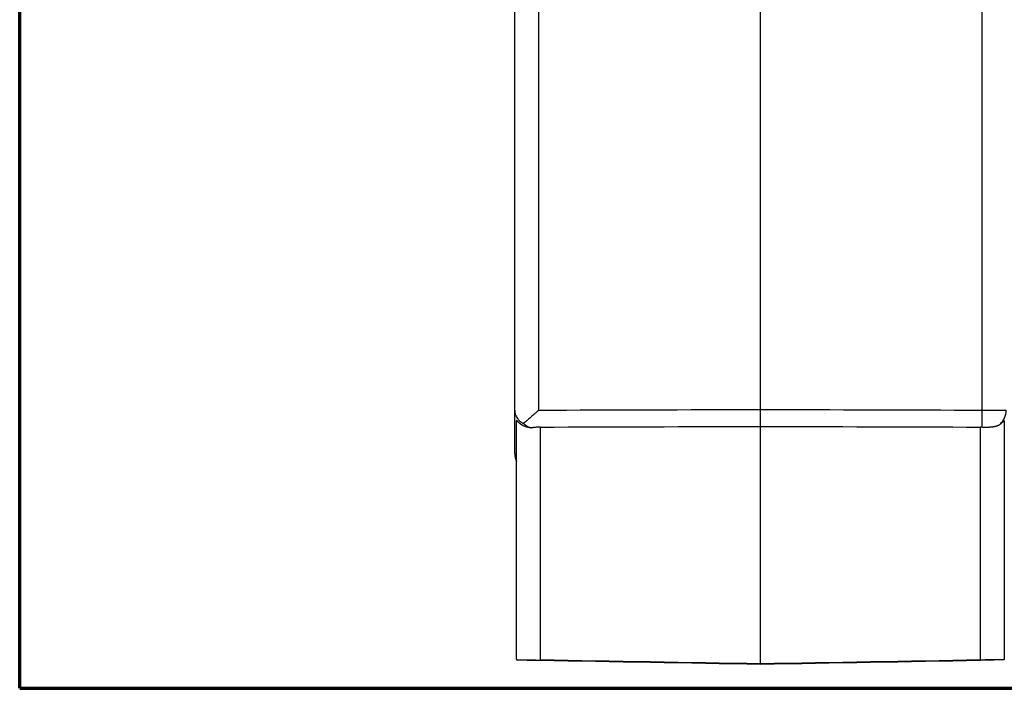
# Model space of a CAD drawing. Header units: millimetres. Extents: x 20 to 400, y 20 to 277.
# Tile 13 of 19: x 212 to 273, y 107 to 148. Entities that reach past the tile are written whole.
import ezdxf

# ---------------------------------------------------------------- set-up
doc = ezdxf.new("R2010")
doc.units = ezdxf.units.MM
doc.layers.add('1', color=7, linetype='Continuous', true_color=0xffffff)

msp = doc.modelspace()

# ---------------------------------------------------------------- linework, layer by layer
at = {"layer": '1', "color": 8, "linetype": 'Continuous', "lineweight": 70}
for q in [(212.5, 189.667), (303.75, 107.333)]:
    msp.add_line((212.5, 107.333), q, dxfattribs=at)
at = {"layer": '1', "color": 18, "linetype": 'Continuous', "lineweight": 25}
for p, q in [((244.455, 124.462), (244.455, 156.233)), ((258.109, 124.505), (258.109, 156.19)), ((258.109, 124.505), (258.109, 156.19)), ((271.764, 124.462), (271.764, 156.233)), ((244.57, 109.072), (244.57, 123.418)), ((258.109, 110.229), (258.109, 123.461)), ((258.109, 110.229), (258.109, 123.461)), ((258.109, 108.833), (258.109, 108.825)), ((258.109, 108.825), (258.109, 108.825))]:
    msp.add_line(p, q, dxfattribs=at)
msp.add_arc((244.181, 121.787), 1.2, 180, 205.33832, dxfattribs=at)
for centre, major_axis, ratio, start_param, end_param in [((271.743, 124.5), (-0.004, -1.2), 0.017561, 0.443486, 1.538991), ((272.038, 124.447), (-1.2, 0), 0.984674, 2.34581, 3.141593)]:
    msp.add_ellipse(centre, major_axis=major_axis, ratio=ratio, start_param=start_param, end_param=end_param, dxfattribs=at)
for points, degree in [([(242.981, 124.447), (242.981, 140.342), (242.981, 156.225)], 2), ([(244.455, 124.462), (249.006, 124.476), (253.558, 124.491), (258.109, 124.505)], 3), ([(258.109, 123.461), (258.109, 123.532), (258.109, 123.748), (258.109, 124.025), (258.109, 124.34), (258.109, 124.505)], 2), ([(258.109, 124.505), (262.661, 124.491), (267.212, 124.476), (271.764, 124.462)], 3), ([(243.096, 109.097), (243.096, 116.445), (243.096, 123.809)], 2), ([(273.122, 123.809), (273.122, 116.445), (273.122, 109.097)], 2), ([(244.57, 123.418), (244.537, 123.418), (244.503, 123.417), (244.47, 123.416)], 3), ([(244.57, 123.418), (249.083, 123.432), (253.596, 123.447), (258.109, 123.461)], 3), ([(258.109, 123.461), (262.622, 123.447), (267.135, 123.432), (271.648, 123.418)], 3), ([(271.749, 123.416), (271.715, 123.417), (271.682, 123.418), (271.648, 123.418)], 3), ([(258.109, 108.836), (258.109, 109.532), (258.109, 110.229)], 2), ([(258.109, 108.836), (258.109, 109.3), (258.109, 109.765), (258.109, 110.229)], 3), ([(258.109, 108.836), (253.596, 108.914), (249.083, 108.993), (244.57, 109.072)], 3), ([(244.57, 109.061), (249.083, 108.982), (253.596, 108.903), (258.109, 108.825)], 3), ([(271.648, 109.072), (267.135, 108.993), (262.622, 108.914), (258.109, 108.836)], 3), ([(258.109, 108.825), (262.622, 108.903), (267.135, 108.982), (271.648, 109.061)], 3)]:
    msp.add_open_spline(points, degree=degree, dxfattribs=at)
for points, degree, knots in [([(242.981, 121.787), (242.981, 121.788), (242.981, 123.097), (242.981, 124.447)], 2, [0, 0, 0, 0.491521, 1, 1, 1]), ([(242.981, 124.447), (242.981, 124.437), (242.981, 124.427), (242.982, 124.408), (242.983, 124.38), (242.986, 124.351), (242.992, 124.313), (242.995, 124.294), (243.003, 124.256), (243.008, 124.237), (243.024, 124.181), (243.038, 124.144), (243.07, 124.072), (243.089, 124.036), (243.133, 123.966), (243.157, 123.932), (243.199, 123.881), (243.214, 123.865), (243.244, 123.833), (243.26, 123.817), (243.31, 123.771), (243.346, 123.741), (243.405, 123.699), (243.436, 123.679), (243.468, 123.66), (243.49, 123.647), (243.501, 123.641), (243.513, 123.635)], 3, [0, 0, 0, 0, 0.03125, 0.03125, 0.0625, 0.125, 0.125, 0.1875, 0.1875, 0.25, 0.25, 0.375, 0.375, 0.5, 0.5, 0.625, 0.625, 0.6875, 0.6875, 0.75, 0.75, 0.875, 0.875, 0.9375, 0.96875, 0.96875, 1, 1, 1, 1]), ([(244.455, 124.462), (244.444, 124.453), (244.434, 124.444), (244.413, 124.425), (244.382, 124.397), (244.31, 124.333), (244.249, 124.278), (244.128, 124.169), (244.048, 124.098), (243.929, 123.993), (243.889, 123.958), (243.83, 123.907), (243.811, 123.89), (243.772, 123.856), (243.753, 123.839), (243.657, 123.757), (243.583, 123.694), (243.513, 123.635)], 3, [0, 0, 0, 0, 0.03125, 0.03125, 0.0625, 0.125, 0.25, 0.25, 0.5, 0.5, 0.625, 0.625, 0.6875, 0.6875, 0.75, 0.75, 1, 1, 1, 1]), ([(258.109, 123.461), (258.109, 123.463), (258.109, 123.468), (258.109, 123.476), (258.109, 123.483), (258.109, 123.491), (258.109, 123.499), (258.109, 123.507), (258.109, 123.515), (258.109, 123.524), (258.109, 123.532), (258.109, 123.541), (258.109, 123.55), (258.109, 123.559), (258.109, 123.568), (258.109, 123.578), (258.109, 123.587), (258.109, 123.597), (258.109, 123.607), (258.109, 123.617), (258.109, 123.627), (258.109, 123.637), (258.109, 123.648), (258.109, 123.658), (258.109, 123.669), (258.109, 123.68), (258.109, 123.69), (258.109, 123.701), (258.109, 123.712), (258.109, 123.723), (258.109, 123.735), (258.109, 123.746), (258.109, 123.757), (258.109, 123.769), (258.109, 123.78), (258.109, 123.792), (258.109, 123.804), (258.109, 123.815), (258.109, 123.827), (258.109, 123.839), (258.109, 123.851), (258.109, 123.863), (258.109, 123.875), (258.109, 123.887), (258.109, 123.899), (258.109, 123.911), (258.109, 123.923), (258.109, 123.935), (258.109, 123.948), (258.109, 123.96), (258.109, 123.972), (258.109, 123.984), (258.109, 123.996), (258.109, 124.008), (258.109, 124.021), (258.109, 124.033), (258.109, 124.045), (258.109, 124.057), (258.109, 124.069), (258.109, 124.081), (258.109, 124.093), (258.109, 124.105), (258.109, 124.118), (258.109, 124.13), (258.109, 124.142), (258.109, 124.153), (258.109, 124.165), (258.109, 124.177), (258.109, 124.189), (258.109, 124.201), (258.109, 124.213), (258.109, 124.224), (258.109, 124.236), (258.109, 124.247), (258.109, 124.259), (258.109, 124.27), (258.109, 124.282), (258.109, 124.293), (258.109, 124.304), (258.109, 124.316), (258.109, 124.327), (258.109, 124.338), (258.109, 124.349), (258.109, 124.36), (258.109, 124.371), (258.109, 124.382), (258.109, 124.392), (258.109, 124.403), (258.109, 124.413), (258.109, 124.424), (258.109, 124.434), (258.109, 124.445), (258.109, 124.455), (258.109, 124.465), (258.109, 124.475), (258.109, 124.485), (258.109, 124.495), (258.109, 124.502), (258.109, 124.505)], 3, [0, 0, 0, 0, 0.012472, 0.024933, 0.03738, 0.049814, 0.062232, 0.074632, 0.087015, 0.099377, 0.111719, 0.124038, 0.136333, 0.148604, 0.160848, 0.173064, 0.185252, 0.197409, 0.209536, 0.221629, 0.233689, 0.245714, 0.257703, 0.269655, 0.281568, 0.293442, 0.305276, 0.317068, 0.328817, 0.340523, 0.352184, 0.363799, 0.375368, 0.386889, 0.398362, 0.409786, 0.42116, 0.432482, 0.443753, 0.454971, 0.466136, 0.477247, 0.488303, 0.499303, 0.510247, 0.521134, 0.531964, 0.542736, 0.553449, 0.564103, 0.574697, 0.58523, 0.595703, 0.606115, 0.616465, 0.626753, 0.636979, 0.647141, 0.65724, 0.667276, 0.677248, 0.687155, 0.696999, 0.706777, 0.71649, 0.726138, 0.735721, 0.745238, 0.75469, 0.764075, 0.773395, 0.782648, 0.791835, 0.800956, 0.81001, 0.818998, 0.82792, 0.836775, 0.845564, 0.854286, 0.862941, 0.87153, 0.880053, 0.88851, 0.8969, 0.905224, 0.913482, 0.921674, 0.929801, 0.937861, 0.945856, 0.953786, 0.96165, 0.96945, 0.977184, 0.984854, 0.992459, 1, 1, 1, 1]), ([(271.764, 124.462), (271.77, 124.462), (271.783, 124.462), (271.802, 124.462), (271.82, 124.462), (271.839, 124.462), (271.858, 124.462), (271.877, 124.462), (271.896, 124.462), (271.915, 124.462), (271.934, 124.462), (271.953, 124.462), (271.972, 124.462), (271.992, 124.462), (272.011, 124.462), (272.03, 124.462), (272.049, 124.462), (272.068, 124.462), (272.087, 124.462), (272.106, 124.461), (272.125, 124.461), (272.144, 124.461), (272.163, 124.461), (272.182, 124.461), (272.201, 124.461), (272.22, 124.461), (272.239, 124.461), (272.258, 124.461), (272.276, 124.461), (272.295, 124.461), (272.314, 124.461), (272.332, 124.461), (272.351, 124.46), (272.369, 124.46), (272.388, 124.46), (272.406, 124.46), (272.424, 124.46), (272.443, 124.46), (272.461, 124.46), (272.479, 124.46), (272.497, 124.46), (272.514, 124.46), (272.532, 124.459), (272.55, 124.459), (272.567, 124.459), (272.584, 124.459), (272.602, 124.459), (272.619, 124.459), (272.636, 124.459), (272.653, 124.459), (272.669, 124.458), (272.686, 124.458), (272.702, 124.458), (272.718, 124.458), (272.734, 124.458), (272.75, 124.458), (272.766, 124.458), (272.782, 124.457), (272.797, 124.457), (272.812, 124.457), (272.826, 124.457), (272.84, 124.457), (272.855, 124.457), (272.869, 124.456), (272.883, 124.456), (272.898, 124.456), (272.912, 124.456), (272.926, 124.456), (272.941, 124.455), (272.955, 124.455), (272.969, 124.455), (272.984, 124.455), (272.998, 124.455), (273.012, 124.454), (273.025, 124.454), (273.039, 124.454), (273.052, 124.454), (273.066, 124.453), (273.079, 124.453), (273.091, 124.453), (273.104, 124.453), (273.116, 124.452), (273.127, 124.452), (273.138, 124.452), (273.149, 124.451), (273.16, 124.451), (273.169, 124.451), (273.179, 124.451), (273.187, 124.45), (273.196, 124.45), (273.203, 124.45), (273.21, 124.449), (273.216, 124.449), (273.222, 124.449), (273.227, 124.448), (273.231, 124.448), (273.234, 124.448), (273.236, 124.447), (273.237, 124.447), (273.238, 124.447), (273.238, 124.447)], 3, [0, 0, 0, 0, 0.008065, 0.016152, 0.024259, 0.032387, 0.040537, 0.048707, 0.056898, 0.06511, 0.073344, 0.081598, 0.089873, 0.09817, 0.106487, 0.114826, 0.123185, 0.131565, 0.139967, 0.148389, 0.156833, 0.165298, 0.173783, 0.18229, 0.190818, 0.199366, 0.207936, 0.216527, 0.225139, 0.233772, 0.242426, 0.251101, 0.259797, 0.268514, 0.277253, 0.286012, 0.294792, 0.303594, 0.312416, 0.32126, 0.330125, 0.339011, 0.347917, 0.356845, 0.365794, 0.374765, 0.383756, 0.392768, 0.401802, 0.410856, 0.419932, 0.429028, 0.438146, 0.447285, 0.456445, 0.465626, 0.474829, 0.484052, 0.493297, 0.502562, 0.511249, 0.520129, 0.5292, 0.538464, 0.54792, 0.557569, 0.567409, 0.577442, 0.587667, 0.598085, 0.608694, 0.619496, 0.63049, 0.641676, 0.653055, 0.664626, 0.676389, 0.688344, 0.700491, 0.712831, 0.725363, 0.738088, 0.751004, 0.764113, 0.777414, 0.790907, 0.804593, 0.818471, 0.832541, 0.846803, 0.861257, 0.875904, 0.890743, 0.905775, 0.920998, 0.936414, 0.952022, 0.967823, 0.983815, 1, 1, 1, 1]), ([(243.341, 123.602), (243.338, 123.605), (243.331, 123.61), (243.321, 123.618), (243.311, 123.625), (243.301, 123.633), (243.291, 123.641), (243.282, 123.648), (243.273, 123.656), (243.264, 123.664), (243.255, 123.671), (243.247, 123.679), (243.236, 123.689), (243.224, 123.701), (243.21, 123.714), (243.197, 123.727), (243.184, 123.74), (243.173, 123.752), (243.161, 123.764), (243.149, 123.777), (243.137, 123.789), (243.128, 123.799), (243.12, 123.807), (243.114, 123.813), (243.109, 123.816), (243.106, 123.818), (243.103, 123.819), (243.101, 123.82), (243.099, 123.819), (243.098, 123.818), (243.097, 123.816), (243.096, 123.813), (243.096, 123.81), (243.096, 123.809)], 3, [0, 0, 0, 0, 0.022672, 0.045345, 0.068019, 0.090695, 0.113373, 0.136051, 0.158732, 0.181413, 0.204096, 0.226781, 0.249466, 0.291209, 0.332868, 0.374451, 0.415968, 0.457426, 0.498834, 0.554014, 0.606565, 0.65654, 0.704003, 0.749027, 0.777802, 0.806286, 0.834507, 0.862496, 0.890281, 0.917892, 0.945362, 0.97272, 1, 1, 1, 1]), ([(273.122, 123.809), (273.122, 123.81), (273.122, 123.811), (273.122, 123.813), (273.122, 123.815), (273.121, 123.816), (273.121, 123.817), (273.12, 123.818), (273.12, 123.819), (273.119, 123.819), (273.118, 123.819), (273.117, 123.819), (273.115, 123.819), (273.114, 123.819), (273.113, 123.818), (273.111, 123.817), (273.109, 123.816), (273.107, 123.815), (273.104, 123.812), (273.097, 123.806), (273.086, 123.795), (273.073, 123.78), (273.057, 123.763), (273.036, 123.741), (273.011, 123.716), (272.986, 123.692), (272.965, 123.673), (272.949, 123.659), (272.932, 123.645), (272.915, 123.631), (272.896, 123.617), (272.884, 123.607), (272.877, 123.602)], 3, [0, 0, 0, 0, 0.014431, 0.02888, 0.043352, 0.057853, 0.072386, 0.086956, 0.101569, 0.116228, 0.130938, 0.145705, 0.160531, 0.175421, 0.190381, 0.205414, 0.220524, 0.235716, 0.250993, 0.307615, 0.368101, 0.432586, 0.501185, 0.575926, 0.659022, 0.750522, 0.791976, 0.833479, 0.875033, 0.916637, 0.958293, 1, 1, 1, 1]), ([(244.012, 123.365), (243.941, 123.37), (243.874, 123.38), (243.778, 123.401), (243.747, 123.409), (243.686, 123.427), (243.657, 123.437), (243.572, 123.469), (243.52, 123.494), (243.424, 123.546), (243.381, 123.574), (243.341, 123.602)], 3, [0, 0, 0, 0, 0.25, 0.25, 0.375, 0.375, 0.5, 0.5, 0.75, 0.75, 1, 1, 1, 1]), ([(243.513, 123.635), (243.551, 123.603), (243.59, 123.574), (243.669, 123.52), (243.709, 123.495), (243.79, 123.45), (243.831, 123.43), (243.883, 123.407), (243.893, 123.403), (243.915, 123.394), (243.926, 123.39), (243.961, 123.378), (243.986, 123.371), (244.012, 123.365)], 3, [0, 0, 0, 0, 0.25, 0.25, 0.5, 0.5, 0.75, 0.75, 0.8125, 0.8125, 0.875, 0.875, 1, 1, 1, 1]), ([(244.47, 123.416), (244.39, 123.413), (244.312, 123.408), (244.197, 123.395), (244.16, 123.39), (244.104, 123.381), (244.085, 123.378), (244.049, 123.372), (244.03, 123.369), (244.012, 123.365)], 3, [0, 0, 0, 0, 0.5, 0.5, 0.75, 0.75, 0.875, 0.875, 1, 1, 1, 1]), ([(271.749, 123.416), (271.755, 123.416), (271.767, 123.416), (271.786, 123.415), (271.804, 123.415), (271.823, 123.414), (271.841, 123.414), (271.86, 123.413), (271.878, 123.413), (271.897, 123.413), (271.915, 123.413), (271.934, 123.413), (271.952, 123.413), (271.971, 123.413), (271.99, 123.413), (272.009, 123.413), (272.028, 123.414), (272.047, 123.414), (272.067, 123.415), (272.106, 123.416), (272.164, 123.418), (272.242, 123.423), (272.32, 123.43), (272.381, 123.437), (272.423, 123.443), (272.448, 123.447), (272.472, 123.451), (272.497, 123.455), (272.521, 123.46), (272.545, 123.465), (272.569, 123.471), (272.593, 123.477), (272.617, 123.483), (272.641, 123.49), (272.664, 123.497), (272.687, 123.505), (272.71, 123.513), (272.732, 123.522), (272.754, 123.532), (272.776, 123.542), (272.797, 123.553), (272.818, 123.564), (272.839, 123.576), (272.858, 123.589), (272.871, 123.598), (272.877, 123.602)], 3, [0, 0, 0, 0, 0.013624, 0.027188, 0.040712, 0.054213, 0.067709, 0.081218, 0.094758, 0.108347, 0.122002, 0.13574, 0.149578, 0.163535, 0.177626, 0.191868, 0.206279, 0.220874, 0.235671, 0.250686, 0.309484, 0.370306, 0.433778, 0.500453, 0.521517, 0.542824, 0.564381, 0.586196, 0.608273, 0.630619, 0.653237, 0.676132, 0.699309, 0.72277, 0.746518, 0.770556, 0.794885, 0.819506, 0.84442, 0.869626, 0.895125, 0.920914, 0.946992, 0.973355, 1, 1, 1, 1]), ([(243.096, 109.097), (243.096, 109.097), (243.106, 109.097), (243.134, 109.097), (243.145, 109.097), (243.166, 109.096), (243.174, 109.096), (243.19, 109.096), (243.199, 109.096), (243.245, 109.095), (243.29, 109.094), (243.369, 109.093), (243.398, 109.092), (243.46, 109.091), (243.492, 109.091), (243.594, 109.089), (243.668, 109.088), (243.768, 109.086), (243.789, 109.085), (243.831, 109.085), (243.852, 109.084), (243.916, 109.083), (244.003, 109.082), (244.094, 109.08), (244.163, 109.079), (244.186, 109.079), (244.233, 109.078), (244.257, 109.077), (244.377, 109.075), (244.473, 109.074), (244.57, 109.072)], 3, [0, 0, 0, 0, 0.125, 0.125, 0.1875, 0.1875, 0.21875, 0.21875, 0.25, 0.25, 0.375, 0.375, 0.4375, 0.4375, 0.5, 0.5, 0.625, 0.625, 0.65625, 0.65625, 0.6875, 0.6875, 0.75, 0.8125, 0.8125, 0.84375, 0.84375, 0.875, 0.875, 1, 1, 1, 1]), ([(243.096, 109.087), (243.096, 109.087), (243.099, 109.087), (243.108, 109.087), (243.115, 109.087), (243.143, 109.086), (243.171, 109.086), (243.217, 109.085), (243.227, 109.085), (243.247, 109.084), (243.258, 109.084), (243.292, 109.084), (243.341, 109.083), (243.398, 109.082), (243.444, 109.081), (243.46, 109.081), (243.492, 109.08), (243.509, 109.08), (243.594, 109.078), (243.668, 109.077), (243.788, 109.075), (243.83, 109.074), (243.916, 109.073), (243.959, 109.072), (244.093, 109.069), (244.185, 109.068), (244.304, 109.066), (244.328, 109.065), (244.377, 109.064), (244.401, 109.064), (244.473, 109.063), (244.522, 109.062), (244.57, 109.061)], 3, [0, 0, 0, 0, 0.062655, 0.062655, 0.125145, 0.125145, 0.250124, 0.250124, 0.281369, 0.281369, 0.312614, 0.312614, 0.375103, 0.437593, 0.437593, 0.468838, 0.468838, 0.500083, 0.500083, 0.625062, 0.625062, 0.687552, 0.687552, 0.750041, 0.750041, 0.875021, 0.875021, 0.906265, 0.906265, 0.93751, 0.93751, 1, 1, 1, 1]), ([(273.122, 109.097), (273.122, 109.097), (273.113, 109.097), (273.085, 109.097), (273.073, 109.097), (273.052, 109.096), (273.045, 109.096), (273.029, 109.096), (273.02, 109.096), (272.974, 109.095), (272.929, 109.094), (272.849, 109.093), (272.82, 109.092), (272.759, 109.091), (272.726, 109.091), (272.625, 109.089), (272.551, 109.088), (272.45, 109.086), (272.429, 109.085), (272.388, 109.085), (272.367, 109.084), (272.303, 109.083), (272.216, 109.082), (272.125, 109.08), (272.056, 109.079), (272.032, 109.079), (271.985, 109.078), (271.961, 109.077), (271.842, 109.075), (271.745, 109.074), (271.648, 109.072)], 3, [0, 0, 0, 0, 0.125, 0.125, 0.1875, 0.1875, 0.21875, 0.21875, 0.25, 0.25, 0.375, 0.375, 0.4375, 0.4375, 0.5, 0.5, 0.625, 0.625, 0.65625, 0.65625, 0.6875, 0.6875, 0.75, 0.8125, 0.8125, 0.84375, 0.84375, 0.875, 0.875, 1, 1, 1, 1]), ([(273.122, 109.087), (273.122, 109.087), (273.113, 109.087), (273.085, 109.086), (273.073, 109.086), (273.052, 109.086), (273.045, 109.086), (273.029, 109.085), (273.02, 109.085), (272.974, 109.084), (272.929, 109.084), (272.849, 109.082), (272.82, 109.082), (272.759, 109.081), (272.726, 109.08), (272.625, 109.078), (272.551, 109.077), (272.45, 109.075), (272.429, 109.075), (272.388, 109.074), (272.367, 109.074), (272.303, 109.073), (272.216, 109.071), (272.125, 109.069), (272.056, 109.068), (272.032, 109.068), (271.985, 109.067), (271.961, 109.067), (271.842, 109.064), (271.745, 109.063), (271.648, 109.061)], 3, [0, 0, 0, 0, 0.125, 0.125, 0.1875, 0.1875, 0.21875, 0.21875, 0.25, 0.25, 0.375, 0.375, 0.4375, 0.4375, 0.5, 0.5, 0.625, 0.625, 0.65625, 0.65625, 0.6875, 0.6875, 0.75, 0.8125, 0.8125, 0.84375, 0.84375, 0.875, 0.875, 1, 1, 1, 1])]:
    msp.add_open_spline(points, degree=degree, knots=knots, dxfattribs=at)
msp.add_rational_spline([(271.648, 109.072), (271.648, 113.849), (271.648, 118.631), (271.648, 123.418)], [1, 0.999878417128, 0.999878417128, 1], degree=3, dxfattribs=at)

doc.saveas('drawing.dxf')
